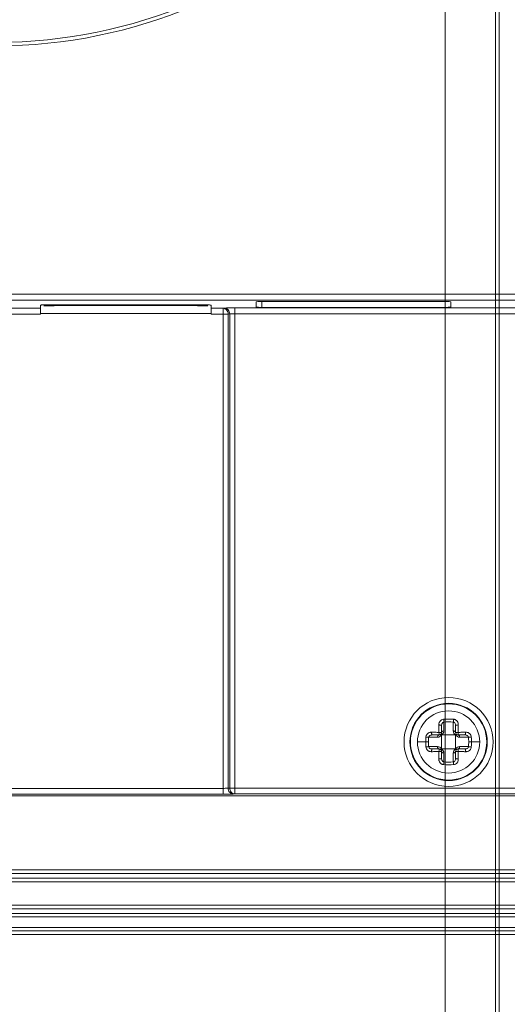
# Model space of a CAD drawing. Header units: centimetres. Extents: x -30 to 30, y -78 to 83.
# Tile 65 of 86: x 11.82 to 14.75, y -6.42 to -0.49. Entities that reach past the tile are written whole.
import ezdxf

# ---------------------------------------------------------------- set-up
doc = ezdxf.new("R2010")
doc.units = ezdxf.units.CM
doc.header["$MEASUREMENT"] = 0
doc.layers.add('LAYER_19952', color=7, linetype='Continuous')

msp = doc.modelspace()

# ---------------------------------------------------------------- linework, layer by layer
at = {"layer": 'LAYER_19952', "lineweight": 9}
for points, knots in [([(14.70398, 2.37993), (14.70398, 4.05129), (13.34908, 5.40619), (11.67772, 5.40619), (10.00637, 5.4062), (8.65146, 4.0513), (8.65146, 2.37994), (8.65145, 0.70859), (10.00635, -0.64632), (11.6777, -0.64633), (13.34906, -0.64633), (14.70396, 0.70856), (14.70398, 2.37992), (14.70494, 82.6052), (14.70398, -77.84535), (14.70398, 2.37993)], [0, 0, 0, 0, 0.25, 0.25, 0.25, 0.5, 0.5, 0.5, 0.75, 0.75, 0.75, 1, 1, 1, 1.00001, 1.00001, 1.00001, 1.00001]), ([(14.68276, 2.37993), (14.68276, 4.03957), (13.33736, 5.38498), (11.67772, 5.38498), (10.01808, 5.38499), (8.67267, 4.03958), (8.67267, 2.37994), (8.67266, 0.72031), (10.01806, -0.62511), (11.6777, -0.62511), (13.33734, -0.62512), (14.68275, 0.72028), (14.68276, 2.37992), (14.68324, 82.04264), (14.68276, -77.28279), (14.68276, 2.37993)], [0, 0, 0, 0, 0.25, 0.25, 0.25, 0.5, 0.5, 0.5, 0.75, 0.75, 0.75, 1, 1, 1, 1.00001, 1.00001, 1.00001, 1.00001]), ([(14.37872, 2.37993), (14.37872, 3.87166), (13.16944, 5.08094), (11.67772, 5.08094), (10.186, 5.08095), (8.97671, 3.87167), (8.97671, 2.37994), (8.9767, 0.88822), (10.18598, -0.32107), (11.6777, -0.32107), (13.16943, -0.32108), (14.37872, 0.8882), (14.37872, 2.37992), (14.37872, 73.98248), (14.37872, -69.22311), (14.37872, 2.37993)], [0, 0, 0, 0, 0.25, 0.25, 0.25, 0.5, 0.5, 0.5, 0.75, 0.75, 0.75, 1, 1, 1, 1.00001, 1.00001, 1.00001, 1.00001]), ([(13.2757, -2.18724), (13.26632, -2.18724), (13.25733, -2.18736), (13.25069, -2.1876), (13.24406, -2.18782), (13.24034, -2.18814), (13.24034, -2.18847)], [0, 0, 0, 0, 0.5, 0.5, 0.5, 1, 1, 1, 1]), ([(14.41408, -2.18847), (14.41408, -2.18814), (14.41035, -2.18782), (14.40372, -2.1876), (14.39709, -2.18736), (14.3881, -2.18724), (14.37872, -2.18724)], [0, 0, 0, 0, 0.5, 0.5, 0.5, 1, 1, 1, 1]), ([(11.94807, -2.20798), (11.94651, -2.20812), (11.94545, -2.20846), (11.94341, -2.20853), (11.94269, -2.20855), (11.94184, -2.20853), (11.94184, -2.20908)], [0, 0, 0, 0, 0.5, 0.5, 0.5, 1, 1, 1, 1]), ([(12.02418, -2.20621), (12.00895, -2.20621), (11.99372, -2.2064), (11.97849, -2.2067), (11.96834, -2.20689), (11.95818, -2.20713), (11.94807, -2.20798)], [0, 0, 0, 0, 0.5, 0.5, 0.5, 1, 1, 1, 1]), ([(11.98539, -2.20878), (11.98525, -2.20929), (11.99673, -2.20978), (12.01727, -2.21014), (12.03783, -2.2105), (12.06576, -2.2107), (12.09489, -2.2107)], [0, 0, 0, 0, 0.5, 0.5, 0.5, 1, 1, 1, 1]), ([(12.8161, -2.2107), (12.84523, -2.2107), (12.87316, -2.2105), (12.89371, -2.21014), (12.91426, -2.20978), (12.92574, -2.20929), (12.9256, -2.20878)], [0, 0, 0, 0, 0.5, 0.5, 0.5, 1, 1, 1, 1]), ([(12.94541, -2.20707), (12.94122, -2.20692), (12.93704, -2.20681), (12.93284, -2.20671), (12.9175, -2.20635), (12.90215, -2.20621), (12.88681, -2.20621)], [0, 0, 0, 0, 0.5, 0.5, 0.5, 1, 1, 1, 1]), ([(12.96908, -2.20909), (12.96909, -2.20857), (12.96829, -2.20856), (12.9676, -2.20854), (12.96561, -2.20846), (12.96444, -2.20819), (12.96309, -2.208), (12.96086, -2.20768), (12.95816, -2.20761), (12.95558, -2.2075), (12.95208, -2.20737), (12.9488, -2.20718), (12.94541, -2.20707)], [0, 0, 0, 0, 0.25, 0.25, 0.25, 0.5, 0.5, 0.5, 0.75, 0.75, 0.75, 1, 1, 1, 1]), ([(13.07225, -2.26243), (13.07212, -2.25363), (13.06915, -2.24447), (13.0631, -2.23766), (13.05762, -2.23149), (13.0496, -2.22726), (13.04163, -2.2271)], [0, 0, 0, 0, 0.5, 0.5, 0.5, 1, 1, 1, 1]), ([(13.05095, -2.22653), (13.05469, -2.22631), (13.05844, -2.22615), (13.06219, -2.22603), (13.07885, -2.22544), (13.09552, -2.2253), (13.11219, -2.2253)], [0, 0, 0, 0, 0.5, 0.5, 0.5, 1, 1, 1, 1]), ([(13.08157, -2.26187), (13.08144, -2.25306), (13.07847, -2.2439), (13.07242, -2.2371), (13.06694, -2.23093), (13.05893, -2.2267), (13.05095, -2.22653)], [0, 0, 0, 0, 0.5, 0.5, 0.5, 1, 1, 1, 1]), ([(13.24034, -2.22093), (13.24034, -2.22127), (13.24406, -2.22158), (13.25069, -2.22181), (13.25733, -2.22204), (13.26632, -2.22217), (13.2757, -2.22217)], [0, 0, 0, 0, 0.5, 0.5, 0.5, 1, 1, 1, 1]), ([(14.37872, -2.22217), (14.3881, -2.22217), (14.39709, -2.22204), (14.40372, -2.22181), (14.41035, -2.22158), (14.41408, -2.22127), (14.41408, -2.22093)], [0, 0, 0, 0, 0.5, 0.5, 0.5, 1, 1, 1, 1]), ([(13.08157, -2.26187), (13.08344, -2.26164), (13.08531, -2.26149), (13.08718, -2.26136), (13.09551, -2.26077), (13.10385, -2.26063), (13.11219, -2.26063)], [0, 0, 0, 0, 0.5, 0.5, 0.5, 1, 1, 1, 1]), ([(14.66838, -4.84109), (14.66838, -4.693), (14.54834, -4.57295), (14.40025, -4.57295), (14.25216, -4.57295), (14.13211, -4.693), (14.13211, -4.84109), (14.13211, -4.98917), (14.25216, -5.10922), (14.40025, -5.10922), (14.54834, -5.10922), (14.66838, -4.98918), (14.66838, -4.84109)], [0, 0, 0, 0, 0.25, 0.25, 0.25, 0.5, 0.5, 0.5, 0.75, 0.75, 0.75, 1, 1, 1, 1]), ([(14.63305, -4.84109), (14.63305, -4.71251), (14.52882, -4.60829), (14.40025, -4.60829), (14.27167, -4.60829), (14.16744, -4.71251), (14.16744, -4.84109), (14.16744, -4.96966), (14.27167, -5.07389), (14.40025, -5.07389), (14.52882, -5.07389), (14.63305, -4.96966), (14.63305, -4.84109)], [0, 0, 0, 0, 0.25, 0.25, 0.25, 0.5, 0.5, 0.5, 0.75, 0.75, 0.75, 1, 1, 1, 1]), ([(14.63005, -4.84109), (14.63005, -4.71417), (14.52716, -4.61129), (14.40025, -4.61129), (14.27334, -4.61129), (14.17045, -4.71417), (14.17045, -4.84109), (14.17045, -4.968), (14.27334, -5.07089), (14.40025, -5.07089), (14.52716, -5.07089), (14.63005, -4.968), (14.63005, -4.84109)], [0, 0, 0, 0, 0.25, 0.25, 0.25, 0.5, 0.5, 0.5, 0.75, 0.75, 0.75, 1, 1, 1, 1]), ([(14.58762, -4.84109), (14.58762, -4.7376), (14.50373, -4.65371), (14.40025, -4.65371), (14.29676, -4.65371), (14.21287, -4.7376), (14.21287, -4.84109), (14.21287, -4.94457), (14.29676, -5.02846), (14.40025, -5.02846), (14.50373, -5.02846), (14.58762, -4.94457), (14.58762, -4.84109)], [0, 0, 0, 0, 0.25, 0.25, 0.25, 0.5, 0.5, 0.5, 0.75, 0.75, 0.75, 1, 1, 1, 1]), ([(14.37052, -4.70428), (14.36632, -4.70452), (14.36212, -4.70578), (14.35837, -4.70783), (14.35468, -4.70985), (14.35144, -4.71263), (14.34885, -4.71592), (14.34758, -4.71753), (14.34646, -4.71927), (14.34551, -4.72111), (14.34457, -4.72292), (14.34378, -4.72482), (14.34317, -4.72678), (14.34256, -4.72873), (14.34213, -4.73074), (14.34187, -4.73276), (14.34161, -4.73479), (14.34151, -4.73684), (14.34153, -4.73888)], [0, 0, 0, 0, 0.1666667, 0.1666667, 0.1666667, 0.3333333, 0.3333333, 0.3333333, 0.5, 0.5, 0.5, 0.6666667, 0.6666667, 0.6666667, 0.8333333, 0.8333333, 0.8333333, 1, 1, 1, 1]), ([(14.35782, -4.74261), (14.35782, -4.74194), (14.35716, -4.74141), (14.35653, -4.74104), (14.35601, -4.74073), (14.3555, -4.74052), (14.35497, -4.74034), (14.3543, -4.74011), (14.3536, -4.73991), (14.3529, -4.73975), (14.35206, -4.73956), (14.35123, -4.73941), (14.35039, -4.73929), (14.34945, -4.73916), (14.34851, -4.73906), (14.34757, -4.73899), (14.34556, -4.73883), (14.34355, -4.7388), (14.34153, -4.73888)], [0, 0, 0, 0, 0.1666667, 0.1666667, 0.1666667, 0.3333333, 0.3333333, 0.3333333, 0.5, 0.5, 0.5, 0.6666667, 0.6666667, 0.6666667, 0.8333333, 0.8333333, 0.8333333, 1, 1, 1, 1]), ([(14.34153, -4.73888), (14.34159, -4.74254), (14.34168, -4.74619), (14.34179, -4.74984), (14.34189, -4.75354), (14.34199, -4.75724), (14.34208, -4.76094), (14.34215, -4.76467), (14.34222, -4.76839), (14.34228, -4.77212), (14.34234, -4.77587), (14.3424, -4.77961), (14.34252, -4.78336)], [0, 0, 0, 0, 0.25, 0.25, 0.25, 0.5, 0.5, 0.5, 0.75, 0.75, 0.75, 1, 1, 1, 1]), ([(14.35782, -4.74261), (14.35782, -4.74028), (14.35808, -4.73793), (14.35862, -4.73565), (14.35917, -4.73337), (14.36, -4.73115), (14.36117, -4.72912), (14.36233, -4.72709), (14.36382, -4.72523), (14.36567, -4.72376), (14.3675, -4.72231), (14.36968, -4.72125), (14.37196, -4.7209)], [0, 0, 0, 0, 0.25, 0.25, 0.25, 0.5, 0.5, 0.5, 0.75, 0.75, 0.75, 1, 1, 1, 1]), ([(14.37196, -4.7209), (14.37157, -4.71828), (14.37129, -4.71565), (14.37107, -4.713), (14.37082, -4.7101), (14.37063, -4.70719), (14.37052, -4.70428)], [0, 0, 0, 0, 0.5, 0.5, 0.5, 1, 1, 1, 1]), ([(14.42853, -4.7209), (14.42893, -4.71828), (14.4292, -4.71565), (14.42943, -4.713), (14.42968, -4.7101), (14.42987, -4.70719), (14.42997, -4.70428)], [0, 0, 0, 0, 0.5, 0.5, 0.5, 1, 1, 1, 1]), ([(14.42853, -4.7209), (14.43081, -4.72125), (14.43299, -4.72231), (14.43482, -4.72376), (14.43668, -4.72523), (14.43817, -4.72709), (14.43933, -4.72912), (14.44049, -4.73115), (14.44133, -4.73337), (14.44187, -4.73565), (14.44242, -4.73793), (14.44267, -4.74028), (14.44267, -4.74261)], [0, 0, 0, 0, 0.25, 0.25, 0.25, 0.5, 0.5, 0.5, 0.75, 0.75, 0.75, 1, 1, 1, 1]), ([(14.45896, -4.73888), (14.45899, -4.73684), (14.45889, -4.73479), (14.45862, -4.73276), (14.45836, -4.73074), (14.45793, -4.72873), (14.45732, -4.72678), (14.4561, -4.72287), (14.45418, -4.71913), (14.45164, -4.71592), (14.45035, -4.71427), (14.4489, -4.71276), (14.44732, -4.71141), (14.44571, -4.71005), (14.44397, -4.70884), (14.44212, -4.70783), (14.44025, -4.70682), (14.43828, -4.706), (14.43624, -4.70539), (14.4342, -4.70478), (14.43209, -4.70438), (14.42997, -4.70428)], [0, 0, 0, 0, 0.1428571, 0.1428571, 0.1428571, 0.2857143, 0.2857143, 0.2857143, 0.4285714, 0.4285714, 0.4285714, 0.5714286, 0.5714286, 0.5714286, 0.7142857, 0.7142857, 0.7142857, 0.8571429, 0.8571429, 0.8571429, 1, 1, 1, 1]), ([(14.44267, -4.74261), (14.44267, -4.74194), (14.44334, -4.74141), (14.44397, -4.74104), (14.44449, -4.74073), (14.44499, -4.74052), (14.44552, -4.74034), (14.44619, -4.74011), (14.44689, -4.73991), (14.4476, -4.73975), (14.44843, -4.73956), (14.44927, -4.73941), (14.45011, -4.73929), (14.45104, -4.73916), (14.45198, -4.73906), (14.45292, -4.73899), (14.45493, -4.73883), (14.45695, -4.7388), (14.45896, -4.73888)], [0, 0, 0, 0, 0.1666667, 0.1666667, 0.1666667, 0.3333333, 0.3333333, 0.3333333, 0.5, 0.5, 0.5, 0.6666667, 0.6666667, 0.6666667, 0.8333333, 0.8333333, 0.8333333, 1, 1, 1, 1]), ([(14.45798, -4.78336), (14.45809, -4.77961), (14.45815, -4.77587), (14.45821, -4.77212), (14.45827, -4.76839), (14.45833, -4.76467), (14.45842, -4.76094), (14.4585, -4.75724), (14.45861, -4.75354), (14.45871, -4.74984), (14.45881, -4.74619), (14.45891, -4.74254), (14.45896, -4.73888)], [0, 0, 0, 0, 0.25, 0.25, 0.25, 0.5, 0.5, 0.5, 0.75, 0.75, 0.75, 1, 1, 1, 1]), ([(14.29804, -4.78237), (14.296, -4.78234), (14.29395, -4.78244), (14.29192, -4.78271), (14.2899, -4.78297), (14.28789, -4.78341), (14.28594, -4.78401), (14.28203, -4.78523), (14.2783, -4.78716), (14.27508, -4.78969), (14.27343, -4.79098), (14.27193, -4.79243), (14.27057, -4.79402), (14.26921, -4.79562), (14.268, -4.79736), (14.26699, -4.79921), (14.26598, -4.80107), (14.26516, -4.80305), (14.26455, -4.80509), (14.26395, -4.80713), (14.26354, -4.80924), (14.26344, -4.81136)], [0, 0, 0, 0, 0.1428571, 0.1428571, 0.1428571, 0.2857143, 0.2857143, 0.2857143, 0.4285714, 0.4285714, 0.4285714, 0.5714286, 0.5714286, 0.5714286, 0.7142857, 0.7142857, 0.7142857, 0.8571429, 0.8571429, 0.8571429, 1, 1, 1, 1]), ([(14.28006, -4.81281), (14.28041, -4.81052), (14.28148, -4.80834), (14.28293, -4.80651), (14.28439, -4.80466), (14.28625, -4.80317), (14.28828, -4.80201), (14.29031, -4.80084), (14.29253, -4.80001), (14.29481, -4.79946), (14.29709, -4.79892), (14.29944, -4.79866), (14.30178, -4.79866)], [0, 0, 0, 0, 0.25, 0.25, 0.25, 0.5, 0.5, 0.5, 0.75, 0.75, 0.75, 1, 1, 1, 1]), ([(14.30178, -4.79866), (14.3011, -4.79866), (14.30057, -4.798), (14.3002, -4.79737), (14.29989, -4.79684), (14.29969, -4.79634), (14.2995, -4.79581), (14.29927, -4.79514), (14.29907, -4.79444), (14.29891, -4.79373), (14.29872, -4.7929), (14.29857, -4.79207), (14.29845, -4.79123), (14.29832, -4.79029), (14.29822, -4.78935), (14.29815, -4.78841), (14.29799, -4.7864), (14.29796, -4.78439), (14.29804, -4.78237)], [0, 0, 0, 0, 0.1666667, 0.1666667, 0.1666667, 0.3333333, 0.3333333, 0.3333333, 0.5, 0.5, 0.5, 0.6666667, 0.6666667, 0.6666667, 0.8333333, 0.8333333, 0.8333333, 1, 1, 1, 1]), ([(14.34252, -4.78336), (14.33878, -4.78325), (14.33503, -4.78319), (14.33128, -4.78312), (14.32755, -4.78306), (14.32383, -4.783), (14.3201, -4.78291), (14.3164, -4.78283), (14.31271, -4.78273), (14.30901, -4.78263), (14.30535, -4.78253), (14.3017, -4.78243), (14.29804, -4.78237)], [0, 0, 0, 0, 0.25, 0.25, 0.25, 0.5, 0.5, 0.5, 0.75, 0.75, 0.75, 1, 1, 1, 1]), ([(14.33368, -4.81281), (14.33368, -4.81098), (14.33393, -4.80915), (14.33444, -4.80739), (14.33492, -4.80576), (14.33563, -4.80419), (14.33661, -4.80281), (14.33747, -4.80158), (14.33855, -4.8005), (14.33986, -4.79974), (14.34102, -4.79907), (14.34235, -4.79866), (14.34368, -4.79866)], [0, 0, 0, 0, 0.25, 0.25, 0.25, 0.5, 0.5, 0.5, 0.75, 0.75, 0.75, 1, 1, 1, 1]), ([(14.34368, -4.79866), (14.34363, -4.79866), (14.34359, -4.79863), (14.34356, -4.79859), (14.34351, -4.79852), (14.34347, -4.79844), (14.34344, -4.79836), (14.34334, -4.79808), (14.34327, -4.79777), (14.34321, -4.79747), (14.34312, -4.79699), (14.34306, -4.79651), (14.343, -4.79603), (14.34293, -4.79539), (14.34287, -4.79475), (14.34282, -4.7941), (14.34276, -4.79332), (14.34271, -4.79254), (14.34268, -4.79176), (14.34264, -4.79088), (14.3426, -4.79), (14.34257, -4.78911), (14.34252, -4.7872), (14.3425, -4.78527), (14.34252, -4.78336)], [0, 0, 0, 0, 0.125, 0.125, 0.125, 0.25, 0.25, 0.25, 0.375, 0.375, 0.375, 0.5, 0.5, 0.5, 0.625, 0.625, 0.625, 0.75, 0.75, 0.75, 0.875, 0.875, 0.875, 1, 1, 1, 1]), ([(14.35782, -4.78452), (14.35782, -4.78447), (14.35779, -4.78443), (14.35775, -4.7844), (14.35768, -4.78434), (14.3576, -4.78431), (14.35752, -4.78428), (14.35724, -4.78418), (14.35693, -4.78411), (14.35663, -4.78405), (14.35615, -4.78396), (14.35567, -4.78389), (14.35519, -4.78384), (14.35455, -4.78377), (14.35391, -4.78371), (14.35326, -4.78366), (14.35249, -4.7836), (14.3517, -4.78355), (14.35092, -4.78352), (14.35004, -4.78347), (14.34916, -4.78344), (14.34828, -4.78341), (14.34635, -4.78336), (14.34444, -4.78334), (14.34252, -4.78336)], [0, 0, 0, 0, 0.125, 0.125, 0.125, 0.25, 0.25, 0.25, 0.375, 0.375, 0.375, 0.5, 0.5, 0.5, 0.625, 0.625, 0.625, 0.75, 0.75, 0.75, 0.875, 0.875, 0.875, 1, 1, 1, 1]), ([(14.34368, -4.79866), (14.34743, -4.79866), (14.35103, -4.79717), (14.35368, -4.79452), (14.35633, -4.79187), (14.35782, -4.78827), (14.35782, -4.78452)], [0, 0, 0, 0, 0.5, 0.5, 0.5, 1, 1, 1, 1]), ([(14.35782, -4.78452), (14.35782, -4.78319), (14.35823, -4.78186), (14.3589, -4.78069), (14.35965, -4.77939), (14.36074, -4.77831), (14.36197, -4.77745), (14.36335, -4.77647), (14.36492, -4.77576), (14.36655, -4.77528), (14.36831, -4.77476), (14.37014, -4.77452), (14.37196, -4.77452)], [0, 0, 0, 0, 0.25, 0.25, 0.25, 0.5, 0.5, 0.5, 0.75, 0.75, 0.75, 1, 1, 1, 1]), ([(14.42853, -4.77452), (14.43035, -4.77452), (14.43219, -4.77476), (14.43394, -4.77528), (14.43557, -4.77576), (14.43714, -4.77647), (14.43853, -4.77745), (14.43975, -4.77831), (14.44084, -4.77939), (14.4416, -4.78069), (14.44227, -4.78186), (14.44267, -4.78319), (14.44267, -4.78452)], [0, 0, 0, 0, 0.25, 0.25, 0.25, 0.5, 0.5, 0.5, 0.75, 0.75, 0.75, 1, 1, 1, 1]), ([(14.45798, -4.78336), (14.45606, -4.78334), (14.45414, -4.78336), (14.45222, -4.78341), (14.45134, -4.78344), (14.45046, -4.78347), (14.44957, -4.78352), (14.4488, -4.78355), (14.44802, -4.7836), (14.44723, -4.78366), (14.44659, -4.78371), (14.44595, -4.78377), (14.4453, -4.78384), (14.44482, -4.78389), (14.44434, -4.78396), (14.44386, -4.78405), (14.44356, -4.78411), (14.44326, -4.78418), (14.44297, -4.78428), (14.44289, -4.78431), (14.44281, -4.78434), (14.44275, -4.7844), (14.44271, -4.78443), (14.44267, -4.78447), (14.44267, -4.78452)], [0, 0, 0, 0, 0.125, 0.125, 0.125, 0.25, 0.25, 0.25, 0.375, 0.375, 0.375, 0.5, 0.5, 0.5, 0.625, 0.625, 0.625, 0.75, 0.75, 0.75, 0.875, 0.875, 0.875, 1, 1, 1, 1]), ([(14.44267, -4.78452), (14.44267, -4.78827), (14.44416, -4.79187), (14.44682, -4.79452), (14.44947, -4.79717), (14.45306, -4.79866), (14.45681, -4.79866)], [0, 0, 0, 0, 0.5, 0.5, 0.5, 1, 1, 1, 1]), ([(14.45798, -4.78336), (14.45799, -4.78527), (14.45797, -4.7872), (14.45792, -4.78911), (14.4579, -4.79), (14.45786, -4.79088), (14.45782, -4.79176), (14.45778, -4.79254), (14.45773, -4.79332), (14.45768, -4.7941), (14.45763, -4.79475), (14.45756, -4.79539), (14.45749, -4.79603), (14.45744, -4.79651), (14.45737, -4.79699), (14.45728, -4.79747), (14.45722, -4.79777), (14.45716, -4.79808), (14.45705, -4.79836), (14.45703, -4.79844), (14.45699, -4.79852), (14.45693, -4.79859), (14.4569, -4.79863), (14.45686, -4.79866), (14.45681, -4.79866)], [0, 0, 0, 0, 0.125, 0.125, 0.125, 0.25, 0.25, 0.25, 0.375, 0.375, 0.375, 0.5, 0.5, 0.5, 0.625, 0.625, 0.625, 0.75, 0.75, 0.75, 0.875, 0.875, 0.875, 1, 1, 1, 1]), ([(14.45681, -4.79866), (14.45814, -4.79866), (14.45948, -4.79907), (14.46064, -4.79974), (14.46194, -4.80049), (14.46302, -4.80158), (14.46388, -4.8028), (14.46487, -4.80419), (14.46557, -4.80576), (14.46605, -4.80739), (14.46656, -4.80915), (14.46681, -4.81098), (14.46681, -4.81281)], [0, 0, 0, 0, 0.25, 0.25, 0.25, 0.5, 0.5, 0.5, 0.75, 0.75, 0.75, 1, 1, 1, 1]), ([(14.50245, -4.78237), (14.4988, -4.78243), (14.49514, -4.78253), (14.49149, -4.78263), (14.48779, -4.78273), (14.48409, -4.78283), (14.48039, -4.78291), (14.47667, -4.783), (14.47294, -4.78306), (14.46922, -4.78312), (14.46547, -4.78319), (14.46172, -4.78325), (14.45798, -4.78336)], [0, 0, 0, 0, 0.25, 0.25, 0.25, 0.5, 0.5, 0.5, 0.75, 0.75, 0.75, 1, 1, 1, 1]), ([(14.49871, -4.79866), (14.49939, -4.79866), (14.49992, -4.798), (14.50029, -4.79737), (14.5006, -4.79684), (14.50081, -4.79634), (14.50099, -4.79581), (14.50122, -4.79514), (14.50142, -4.79444), (14.50158, -4.79373), (14.50178, -4.7929), (14.50192, -4.79207), (14.50204, -4.79123), (14.50218, -4.79029), (14.50228, -4.78935), (14.50235, -4.78841), (14.5025, -4.7864), (14.50253, -4.78439), (14.50245, -4.78237)], [0, 0, 0, 0, 0.1666667, 0.1666667, 0.1666667, 0.3333333, 0.3333333, 0.3333333, 0.5, 0.5, 0.5, 0.6666667, 0.6666667, 0.6666667, 0.8333333, 0.8333333, 0.8333333, 1, 1, 1, 1]), ([(14.49871, -4.79866), (14.50105, -4.79866), (14.5034, -4.79892), (14.50569, -4.79946), (14.50797, -4.80001), (14.51018, -4.80084), (14.51222, -4.80201), (14.51425, -4.80317), (14.5161, -4.80466), (14.51756, -4.80651), (14.51901, -4.80834), (14.52009, -4.81052), (14.52044, -4.81281)], [0, 0, 0, 0, 0.25, 0.25, 0.25, 0.5, 0.5, 0.5, 0.75, 0.75, 0.75, 1, 1, 1, 1]), ([(14.53705, -4.81136), (14.5368, -4.80715), (14.53555, -4.80295), (14.5335, -4.79921), (14.53149, -4.79552), (14.52869, -4.79227), (14.52542, -4.78969), (14.5238, -4.78841), (14.52205, -4.7873), (14.52023, -4.78635), (14.51841, -4.7854), (14.51651, -4.78462), (14.51455, -4.78401), (14.5126, -4.78341), (14.5106, -4.78297), (14.50857, -4.78271), (14.50654, -4.78244), (14.5045, -4.78235), (14.50245, -4.78237)], [0, 0, 0, 0, 0.1666667, 0.1666667, 0.1666667, 0.3333333, 0.3333333, 0.3333333, 0.5, 0.5, 0.5, 0.6666667, 0.6666667, 0.6666667, 0.8333333, 0.8333333, 0.8333333, 1, 1, 1, 1]), ([(14.28006, -4.81281), (14.27744, -4.81241), (14.27481, -4.81213), (14.27217, -4.81191), (14.26926, -4.81166), (14.26636, -4.81147), (14.26344, -4.81136)], [0, 0, 0, 0, 0.5, 0.5, 0.5, 1, 1, 1, 1]), ([(14.52044, -4.81281), (14.52305, -4.81241), (14.52569, -4.81213), (14.52833, -4.81191), (14.53123, -4.81166), (14.53414, -4.81147), (14.53705, -4.81136)], [0, 0, 0, 0, 0.5, 0.5, 0.5, 1, 1, 1, 1]), ([(14.28006, -4.86937), (14.27744, -4.86977), (14.27481, -4.87004), (14.27217, -4.87026), (14.26926, -4.87052), (14.26636, -4.87071), (14.26344, -4.87081)], [0, 0, 0, 0, 0.5, 0.5, 0.5, 1, 1, 1, 1]), ([(14.26344, -4.87081), (14.26369, -4.87502), (14.26494, -4.87922), (14.26699, -4.88296), (14.26901, -4.88665), (14.27179, -4.8899), (14.27508, -4.89248), (14.27669, -4.89376), (14.27844, -4.89487), (14.28027, -4.89582), (14.28208, -4.89677), (14.28398, -4.89755), (14.28594, -4.89816), (14.28789, -4.89876), (14.2899, -4.89919), (14.29192, -4.89946), (14.29395, -4.89973), (14.296, -4.89982), (14.29804, -4.8998)], [0, 0, 0, 0, 0.1666667, 0.1666667, 0.1666667, 0.3333333, 0.3333333, 0.3333333, 0.5, 0.5, 0.5, 0.6666667, 0.6666667, 0.6666667, 0.8333333, 0.8333333, 0.8333333, 1, 1, 1, 1]), ([(14.30178, -4.88351), (14.29944, -4.88351), (14.29709, -4.88326), (14.29481, -4.88271), (14.29253, -4.88217), (14.29031, -4.88133), (14.28828, -4.88017), (14.28625, -4.879), (14.28439, -4.87752), (14.28293, -4.87566), (14.28148, -4.87383), (14.28041, -4.87165), (14.28006, -4.86937)], [0, 0, 0, 0, 0.25, 0.25, 0.25, 0.5, 0.5, 0.5, 0.75, 0.75, 0.75, 1, 1, 1, 1]), ([(14.30178, -4.88351), (14.3011, -4.88351), (14.30057, -4.88417), (14.3002, -4.8848), (14.29989, -4.88533), (14.29969, -4.88583), (14.2995, -4.88636), (14.29927, -4.88703), (14.29907, -4.88773), (14.29891, -4.88844), (14.29872, -4.88927), (14.29857, -4.89011), (14.29845, -4.89094), (14.29832, -4.89188), (14.29822, -4.89282), (14.29815, -4.89376), (14.29799, -4.89577), (14.29796, -4.89779), (14.29804, -4.8998)], [0, 0, 0, 0, 0.1666667, 0.1666667, 0.1666667, 0.3333333, 0.3333333, 0.3333333, 0.5, 0.5, 0.5, 0.6666667, 0.6666667, 0.6666667, 0.8333333, 0.8333333, 0.8333333, 1, 1, 1, 1]), ([(14.29804, -4.8998), (14.3017, -4.89974), (14.30535, -4.89964), (14.30901, -4.89954), (14.31271, -4.89944), (14.3164, -4.89934), (14.3201, -4.89926), (14.32383, -4.89918), (14.32755, -4.89911), (14.33128, -4.89905), (14.33503, -4.89898), (14.33878, -4.89893), (14.34252, -4.89882)], [0, 0, 0, 0, 0.25, 0.25, 0.25, 0.5, 0.5, 0.5, 0.75, 0.75, 0.75, 1, 1, 1, 1]), ([(14.34368, -4.88351), (14.34235, -4.88351), (14.34102, -4.8831), (14.33986, -4.88243), (14.33855, -4.88168), (14.33747, -4.88059), (14.33661, -4.87937), (14.33563, -4.87798), (14.33492, -4.87641), (14.33444, -4.87478), (14.33393, -4.87303), (14.33368, -4.87119), (14.33368, -4.86937)], [0, 0, 0, 0, 0.25, 0.25, 0.25, 0.5, 0.5, 0.5, 0.75, 0.75, 0.75, 1, 1, 1, 1]), ([(14.34252, -4.89882), (14.3424, -4.90256), (14.34234, -4.90631), (14.34228, -4.91005), (14.34222, -4.91378), (14.34215, -4.91751), (14.34207, -4.92123), (14.34199, -4.92493), (14.34189, -4.92863), (14.34179, -4.93233), (14.34168, -4.93598), (14.34159, -4.93963), (14.34153, -4.94329)], [0, 0, 0, 0, 0.25, 0.25, 0.25, 0.5, 0.5, 0.5, 0.75, 0.75, 0.75, 1, 1, 1, 1]), ([(14.34252, -4.89882), (14.3425, -4.8969), (14.34252, -4.89497), (14.34257, -4.89306), (14.3426, -4.89217), (14.34264, -4.89129), (14.34268, -4.89041), (14.34271, -4.88963), (14.34276, -4.88885), (14.34282, -4.88807), (14.34287, -4.88743), (14.34293, -4.88679), (14.343, -4.88614), (14.34306, -4.88566), (14.34312, -4.88518), (14.34321, -4.8847), (14.34327, -4.8844), (14.34334, -4.88409), (14.34344, -4.88381), (14.34347, -4.88373), (14.34351, -4.88365), (14.34356, -4.88358), (14.34359, -4.88355), (14.34363, -4.88351), (14.34368, -4.88351)], [0, 0, 0, 0, 0.125, 0.125, 0.125, 0.25, 0.25, 0.25, 0.375, 0.375, 0.375, 0.5, 0.5, 0.5, 0.625, 0.625, 0.625, 0.75, 0.75, 0.75, 0.875, 0.875, 0.875, 1, 1, 1, 1]), ([(14.34252, -4.89882), (14.34444, -4.89883), (14.34635, -4.89881), (14.34827, -4.89876), (14.34915, -4.89874), (14.35004, -4.8987), (14.35092, -4.89866), (14.3517, -4.89862), (14.35248, -4.89857), (14.35326, -4.89851), (14.35391, -4.89846), (14.35455, -4.8984), (14.35519, -4.89833), (14.35567, -4.89828), (14.35615, -4.89821), (14.35663, -4.89812), (14.35693, -4.89806), (14.35724, -4.898), (14.35752, -4.89789), (14.3576, -4.89787), (14.35768, -4.89783), (14.35775, -4.89777), (14.35779, -4.89774), (14.35782, -4.8977), (14.35782, -4.89765)], [0, 0, 0, 0, 0.125, 0.125, 0.125, 0.25, 0.25, 0.25, 0.375, 0.375, 0.375, 0.5, 0.5, 0.5, 0.625, 0.625, 0.625, 0.75, 0.75, 0.75, 0.875, 0.875, 0.875, 1, 1, 1, 1]), ([(14.35782, -4.89765), (14.35782, -4.8939), (14.35633, -4.89031), (14.35368, -4.88765), (14.35103, -4.885), (14.34743, -4.88351), (14.34368, -4.88351)], [0, 0, 0, 0, 0.5, 0.5, 0.5, 1, 1, 1, 1]), ([(14.37196, -4.90765), (14.37014, -4.90765), (14.36831, -4.9074), (14.36656, -4.90689), (14.36492, -4.90641), (14.36335, -4.90571), (14.36197, -4.90472), (14.36074, -4.90386), (14.35965, -4.90278), (14.3589, -4.90148), (14.35823, -4.90032), (14.35782, -4.89898), (14.35782, -4.89765)], [0, 0, 0, 0, 0.25, 0.25, 0.25, 0.5, 0.5, 0.5, 0.75, 0.75, 0.75, 1, 1, 1, 1]), ([(14.44267, -4.89765), (14.44267, -4.89898), (14.44227, -4.90032), (14.4416, -4.90148), (14.44084, -4.90278), (14.43975, -4.90385), (14.43853, -4.90472), (14.43714, -4.90571), (14.43557, -4.90641), (14.43394, -4.90689), (14.43219, -4.9074), (14.43035, -4.90765), (14.42853, -4.90765)], [0, 0, 0, 0, 0.25, 0.25, 0.25, 0.5, 0.5, 0.5, 0.75, 0.75, 0.75, 1, 1, 1, 1]), ([(14.45681, -4.88351), (14.45306, -4.88351), (14.44947, -4.885), (14.44682, -4.88765), (14.44416, -4.89031), (14.44267, -4.8939), (14.44267, -4.89765)], [0, 0, 0, 0, 0.5, 0.5, 0.5, 1, 1, 1, 1]), ([(14.44267, -4.89765), (14.44267, -4.8977), (14.44271, -4.89774), (14.44275, -4.89777), (14.44281, -4.89783), (14.44289, -4.89787), (14.44297, -4.89789), (14.44326, -4.89799), (14.44356, -4.89806), (14.44386, -4.89812), (14.44434, -4.89821), (14.44482, -4.89828), (14.4453, -4.89833), (14.44595, -4.8984), (14.44659, -4.89846), (14.44723, -4.89851), (14.44801, -4.89857), (14.44879, -4.89862), (14.44957, -4.89866), (14.45045, -4.8987), (14.45133, -4.89874), (14.45222, -4.89876), (14.45414, -4.89881), (14.45606, -4.89883), (14.45798, -4.89882)], [0, 0, 0, 0, 0.125, 0.125, 0.125, 0.25, 0.25, 0.25, 0.375, 0.375, 0.375, 0.5, 0.5, 0.5, 0.625, 0.625, 0.625, 0.75, 0.75, 0.75, 0.875, 0.875, 0.875, 1, 1, 1, 1]), ([(14.46681, -4.86937), (14.46681, -4.87119), (14.46656, -4.87303), (14.46605, -4.87478), (14.46557, -4.87641), (14.46487, -4.87798), (14.46388, -4.87937), (14.46302, -4.88059), (14.46195, -4.88168), (14.46064, -4.88243), (14.45948, -4.8831), (14.45814, -4.88351), (14.45681, -4.88351)], [0, 0, 0, 0, 0.25, 0.25, 0.25, 0.5, 0.5, 0.5, 0.75, 0.75, 0.75, 1, 1, 1, 1]), ([(14.45681, -4.88351), (14.45686, -4.88351), (14.4569, -4.88355), (14.45693, -4.88358), (14.45699, -4.88365), (14.45703, -4.88373), (14.45705, -4.88381), (14.45716, -4.88409), (14.45722, -4.8844), (14.45728, -4.8847), (14.45737, -4.88518), (14.45744, -4.88566), (14.45749, -4.88614), (14.45756, -4.88679), (14.45763, -4.88743), (14.45768, -4.88807), (14.45773, -4.88885), (14.45778, -4.88963), (14.45782, -4.89041), (14.45786, -4.89129), (14.4579, -4.89217), (14.45792, -4.89306), (14.45797, -4.89497), (14.45799, -4.8969), (14.45798, -4.89882)], [0, 0, 0, 0, 0.125, 0.125, 0.125, 0.25, 0.25, 0.25, 0.375, 0.375, 0.375, 0.5, 0.5, 0.5, 0.625, 0.625, 0.625, 0.75, 0.75, 0.75, 0.875, 0.875, 0.875, 1, 1, 1, 1]), ([(14.45896, -4.94329), (14.45891, -4.93963), (14.45881, -4.93598), (14.45871, -4.93233), (14.45861, -4.92863), (14.4585, -4.92493), (14.45842, -4.92123), (14.45833, -4.91751), (14.45827, -4.91378), (14.45821, -4.91005), (14.45816, -4.90631), (14.4581, -4.90256), (14.45798, -4.89882)], [0, 0, 0, 0, 0.25, 0.25, 0.25, 0.5, 0.5, 0.5, 0.75, 0.75, 0.75, 1, 1, 1, 1]), ([(14.45798, -4.89882), (14.46172, -4.89893), (14.46547, -4.89899), (14.46922, -4.89905), (14.47294, -4.89911), (14.47667, -4.89917), (14.48039, -4.89926), (14.48409, -4.89934), (14.48779, -4.89944), (14.49149, -4.89955), (14.49514, -4.89965), (14.4988, -4.89975), (14.50245, -4.8998)], [0, 0, 0, 0, 0.25, 0.25, 0.25, 0.5, 0.5, 0.5, 0.75, 0.75, 0.75, 1, 1, 1, 1]), ([(14.52044, -4.86937), (14.52009, -4.87165), (14.51901, -4.87383), (14.51756, -4.87566), (14.5161, -4.87752), (14.51425, -4.879), (14.51222, -4.88017), (14.51018, -4.88133), (14.50797, -4.88217), (14.50569, -4.88271), (14.5034, -4.88326), (14.50105, -4.88351), (14.49871, -4.88351)], [0, 0, 0, 0, 0.25, 0.25, 0.25, 0.5, 0.5, 0.5, 0.75, 0.75, 0.75, 1, 1, 1, 1]), ([(14.49871, -4.88351), (14.49939, -4.88351), (14.49992, -4.88417), (14.50029, -4.8848), (14.5006, -4.88533), (14.50081, -4.88583), (14.50099, -4.88636), (14.50122, -4.88703), (14.50142, -4.88773), (14.50158, -4.88844), (14.50178, -4.88927), (14.50192, -4.89011), (14.50204, -4.89094), (14.50218, -4.89188), (14.50228, -4.89282), (14.50235, -4.89376), (14.5025, -4.89577), (14.50253, -4.89779), (14.50245, -4.8998)], [0, 0, 0, 0, 0.1666667, 0.1666667, 0.1666667, 0.3333333, 0.3333333, 0.3333333, 0.5, 0.5, 0.5, 0.6666667, 0.6666667, 0.6666667, 0.8333333, 0.8333333, 0.8333333, 1, 1, 1, 1]), ([(14.50245, -4.8998), (14.50449, -4.89983), (14.50655, -4.89973), (14.50857, -4.89946), (14.5106, -4.8992), (14.5126, -4.89876), (14.51455, -4.89816), (14.51847, -4.89694), (14.5222, -4.89502), (14.52542, -4.89248), (14.52706, -4.89119), (14.52857, -4.88974), (14.52992, -4.88816), (14.53129, -4.88655), (14.53249, -4.88481), (14.5335, -4.88296), (14.53452, -4.88109), (14.53533, -4.87912), (14.53594, -4.87708), (14.53655, -4.87504), (14.53695, -4.87293), (14.53705, -4.87081)], [0, 0, 0, 0, 0.1428571, 0.1428571, 0.1428571, 0.2857143, 0.2857143, 0.2857143, 0.4285714, 0.4285714, 0.4285714, 0.5714286, 0.5714286, 0.5714286, 0.7142857, 0.7142857, 0.7142857, 0.8571429, 0.8571429, 0.8571429, 1, 1, 1, 1]), ([(14.52044, -4.86937), (14.52305, -4.86977), (14.52569, -4.87004), (14.52833, -4.87026), (14.53123, -4.87052), (14.53414, -4.87071), (14.53705, -4.87081)], [0, 0, 0, 0, 0.5, 0.5, 0.5, 1, 1, 1, 1]), ([(14.34153, -4.94329), (14.3415, -4.94533), (14.3416, -4.94738), (14.34186, -4.94941), (14.34213, -4.95143), (14.34256, -4.95343), (14.34317, -4.95539), (14.3444, -4.95931), (14.34632, -4.96304), (14.34885, -4.96626), (14.35014, -4.9679), (14.35159, -4.96941), (14.35318, -4.97076), (14.35478, -4.97213), (14.35652, -4.97333), (14.35838, -4.97434), (14.36023, -4.97536), (14.36221, -4.97617), (14.36425, -4.97678), (14.36629, -4.97739), (14.3684, -4.97779), (14.37052, -4.97789)], [0, 0, 0, 0, 0.1428571, 0.1428571, 0.1428571, 0.2857143, 0.2857143, 0.2857143, 0.4285714, 0.4285714, 0.4285714, 0.5714286, 0.5714286, 0.5714286, 0.7142857, 0.7142857, 0.7142857, 0.8571429, 0.8571429, 0.8571429, 1, 1, 1, 1]), ([(14.35782, -4.93955), (14.35782, -4.94023), (14.35716, -4.94076), (14.35653, -4.94113), (14.35601, -4.94144), (14.3555, -4.94165), (14.35497, -4.94183), (14.3543, -4.94206), (14.3536, -4.94226), (14.3529, -4.94242), (14.35206, -4.94262), (14.35123, -4.94276), (14.35039, -4.94288), (14.34945, -4.94301), (14.34851, -4.94312), (14.34757, -4.94319), (14.34556, -4.94334), (14.34355, -4.94337), (14.34153, -4.94329)], [0, 0, 0, 0, 0.1666667, 0.1666667, 0.1666667, 0.3333333, 0.3333333, 0.3333333, 0.5, 0.5, 0.5, 0.6666667, 0.6666667, 0.6666667, 0.8333333, 0.8333333, 0.8333333, 1, 1, 1, 1]), ([(14.37196, -4.96127), (14.36968, -4.96093), (14.3675, -4.95985), (14.36567, -4.9584), (14.36382, -4.95694), (14.36233, -4.95509), (14.36117, -4.95306), (14.36, -4.95102), (14.35917, -4.9488), (14.35862, -4.94653), (14.35808, -4.94424), (14.35782, -4.94189), (14.35782, -4.93955)], [0, 0, 0, 0, 0.25, 0.25, 0.25, 0.5, 0.5, 0.5, 0.75, 0.75, 0.75, 1, 1, 1, 1]), ([(14.37196, -4.96127), (14.37157, -4.96389), (14.37129, -4.96653), (14.37107, -4.96917), (14.37082, -4.97207), (14.37063, -4.97498), (14.37052, -4.97789)], [0, 0, 0, 0, 0.5, 0.5, 0.5, 1, 1, 1, 1]), ([(14.44267, -4.93955), (14.44267, -4.94189), (14.44242, -4.94424), (14.44187, -4.94653), (14.44133, -4.9488), (14.44049, -4.95102), (14.43933, -4.95306), (14.43817, -4.95509), (14.43668, -4.95694), (14.43482, -4.9584), (14.43299, -4.95985), (14.43081, -4.96093), (14.42853, -4.96127)], [0, 0, 0, 0, 0.25, 0.25, 0.25, 0.5, 0.5, 0.5, 0.75, 0.75, 0.75, 1, 1, 1, 1]), ([(14.42853, -4.96127), (14.42893, -4.96389), (14.4292, -4.96653), (14.42943, -4.96917), (14.42968, -4.97207), (14.42987, -4.97498), (14.42997, -4.97789)], [0, 0, 0, 0, 0.5, 0.5, 0.5, 1, 1, 1, 1]), ([(14.42997, -4.97789), (14.43418, -4.97764), (14.43838, -4.97639), (14.44212, -4.97434), (14.44581, -4.97232), (14.44906, -4.96953), (14.45164, -4.96626), (14.45292, -4.96463), (14.45403, -4.96289), (14.45499, -4.96106), (14.45593, -4.95925), (14.45671, -4.95735), (14.45732, -4.95539), (14.45792, -4.95344), (14.45835, -4.95144), (14.45862, -4.94941), (14.45888, -4.94738), (14.45898, -4.94533), (14.45896, -4.94329)], [0, 0, 0, 0, 0.1666667, 0.1666667, 0.1666667, 0.3333333, 0.3333333, 0.3333333, 0.5, 0.5, 0.5, 0.6666667, 0.6666667, 0.6666667, 0.8333333, 0.8333333, 0.8333333, 1, 1, 1, 1]), ([(14.44267, -4.93955), (14.44267, -4.94023), (14.44334, -4.94076), (14.44397, -4.94113), (14.44449, -4.94144), (14.44499, -4.94165), (14.44552, -4.94183), (14.44619, -4.94206), (14.44689, -4.94226), (14.4476, -4.94242), (14.44843, -4.94262), (14.44927, -4.94276), (14.45011, -4.94288), (14.45104, -4.94301), (14.45198, -4.94312), (14.45292, -4.94319), (14.45493, -4.94334), (14.45695, -4.94337), (14.45896, -4.94329)], [0, 0, 0, 0, 0.1666667, 0.1666667, 0.1666667, 0.3333333, 0.3333333, 0.3333333, 0.5, 0.5, 0.5, 0.6666667, 0.6666667, 0.6666667, 0.8333333, 0.8333333, 0.8333333, 1, 1, 1, 1]), ([(13.07225, -5.1194), (13.07038, -5.11962), (13.06851, -5.11977), (13.06664, -5.11991), (13.05832, -5.12049), (13.04997, -5.12063), (13.04163, -5.12063)], [0, 0, 0, 0, 0.5, 0.5, 0.5, 1, 1, 1, 1]), ([(13.10287, -5.15473), (13.09913, -5.15496), (13.09538, -5.15511), (13.09164, -5.15524), (13.07497, -5.15583), (13.0583, -5.15596), (13.04163, -5.15596)], [0, 0, 0, 0, 0.5, 0.5, 0.5, 1, 1, 1, 1]), ([(13.10287, -5.15473), (13.09489, -5.15457), (13.08688, -5.15033), (13.0814, -5.14417), (13.07535, -5.13736), (13.07238, -5.1282), (13.07225, -5.1194)], [0, 0, 0, 0, 0.5, 0.5, 0.5, 1, 1, 1, 1]), ([(13.11219, -5.15416), (13.10422, -5.154), (13.09621, -5.14977), (13.09072, -5.1436), (13.08467, -5.13679), (13.0817, -5.12764), (13.08157, -5.11883)], [0, 0, 0, 0, 0.5, 0.5, 0.5, 1, 1, 1, 1])]:
    msp.add_open_spline(points, degree=3, knots=knots, dxfattribs=at)
for points in [[(17.31193, -2.17855), (17.31193, -2.17855), (5.90209, -2.17855), (5.90209, -2.17855)], [(5.9021, -2.14321), (5.9021, -2.14321), (17.3119, -2.14321), (17.3119, -2.14321)], [(13.24034, -2.22093), (13.24034, -2.22093), (13.24034, -2.18847), (13.24034, -2.18847)], [(14.37872, -2.18724), (14.37872, -2.18724), (13.2757, -2.18724), (13.2757, -2.18724)], [(13.2757, -2.18724), (13.2757, -2.18724), (13.2757, -2.22217), (13.2757, -2.22217)], [(14.37872, -2.22217), (14.37872, -2.22217), (14.37872, -2.18724), (14.37872, -2.18724)], [(14.41408, -2.18847), (14.41408, -2.18847), (14.41408, -2.22093), (14.41408, -2.22093)], [(10.95001, -2.2271), (10.95001, -2.2271), (11.94189, -2.2271), (11.94189, -2.2271)], [(11.94184, -2.20908), (11.94184, -2.20908), (11.94189, -2.2271), (11.94189, -2.2271)], [(11.94189, -2.26243), (11.94189, -2.26243), (11.94189, -2.2271), (11.94189, -2.2271)], [(11.96184, -2.21249), (11.96184, -2.21249), (12.02418, -2.21249), (12.02418, -2.21249)], [(11.96304, -2.2072), (11.96304, -2.2072), (11.96313, -2.21249), (11.96313, -2.21249)], [(12.88681, -2.20621), (12.88681, -2.20621), (12.02418, -2.20621), (12.02418, -2.20621)], [(12.09489, -2.20621), (12.09489, -2.20621), (12.09489, -2.2107), (12.09489, -2.2107)], [(12.8161, -2.2107), (12.8161, -2.2107), (12.09489, -2.2107), (12.09489, -2.2107)], [(12.8161, -2.2107), (12.8161, -2.2107), (12.8161, -2.20621), (12.8161, -2.20621)], [(12.88681, -2.21249), (12.88681, -2.21249), (12.94914, -2.21249), (12.94914, -2.21249)], [(12.94785, -2.21249), (12.94785, -2.21249), (12.94794, -2.2072), (12.94794, -2.2072)], [(12.9691, -2.2271), (12.9691, -2.2271), (12.96908, -2.20909), (12.96908, -2.20909)], [(12.96909, -2.26243), (12.96909, -2.26243), (12.9691, -2.2271), (12.9691, -2.2271)], [(12.9691, -2.2271), (12.9691, -2.2271), (13.04163, -2.2271), (13.04163, -2.2271)], [(13.04163, -2.2271), (13.04163, -2.2271), (13.05095, -2.22653), (13.05095, -2.22653)], [(13.04163, -5.15596), (13.04163, -5.15596), (13.04163, -2.2271), (13.04163, -2.2271)], [(13.11219, -2.2253), (13.11219, -2.2253), (17.26518, -2.2253), (17.26518, -2.2253)], [(13.11219, -5.15416), (13.11219, -5.15416), (13.11219, -2.2253), (13.11219, -2.2253)], [(13.2757, -2.22217), (13.2757, -2.22217), (14.37872, -2.22217), (14.37872, -2.22217)], [(10.91939, -2.26243), (10.91939, -2.26243), (11.94189, -2.26243), (11.94189, -2.26243)], [(11.94189, -2.25866), (11.94189, -2.25866), (12.96909, -2.25866), (12.96909, -2.25866)], [(12.96909, -2.26243), (12.96909, -2.26243), (13.07225, -2.26243), (13.07225, -2.26243)], [(13.07225, -2.26243), (13.07225, -2.26243), (13.08157, -2.26187), (13.08157, -2.26187)], [(13.07225, -5.1194), (13.07225, -5.1194), (13.07225, -2.26243), (13.07225, -2.26243)], [(13.08157, -2.26187), (13.08157, -2.26187), (13.08157, -5.11883), (13.08157, -5.11883)], [(13.11219, -2.26063), (13.11219, -2.26063), (17.26518, -2.26063), (17.26518, -2.26063)], [(14.35782, -4.78452), (14.35782, -4.78452), (14.35782, -4.74261), (14.35782, -4.74261)], [(14.42997, -4.70428), (14.41017, -4.70306), (14.39032, -4.70306), (14.37052, -4.70428)], [(14.42853, -4.7209), (14.4097, -4.71949), (14.39079, -4.71949), (14.37196, -4.7209)], [(14.37196, -4.7209), (14.37196, -4.7209), (14.37196, -4.77452), (14.37196, -4.77452)], [(14.42853, -4.77452), (14.42853, -4.77452), (14.42853, -4.7209), (14.42853, -4.7209)], [(14.44267, -4.74261), (14.44267, -4.74261), (14.44267, -4.78452), (14.44267, -4.78452)], [(14.30178, -4.79866), (14.30178, -4.79866), (14.34368, -4.79866), (14.34368, -4.79866)], [(14.33368, -4.81281), (14.34354, -4.81281), (14.35269, -4.80767), (14.35782, -4.79926)], [(14.35783, -4.79867), (14.35783, -4.79867), (14.35368, -4.79452), (14.35368, -4.79452)], [(14.35783, -4.79867), (14.35782, -4.79886), (14.35782, -4.79906), (14.35782, -4.79926)], [(14.35782, -4.79926), (14.35782, -4.79926), (14.35782, -4.88292), (14.35782, -4.88292)], [(14.35842, -4.79866), (14.35822, -4.79866), (14.35803, -4.79866), (14.35783, -4.79867)], [(14.35842, -4.79866), (14.36683, -4.79352), (14.37196, -4.78438), (14.37196, -4.77452)], [(14.44208, -4.79866), (14.44208, -4.79866), (14.35842, -4.79866), (14.35842, -4.79866)], [(14.42853, -4.77452), (14.42853, -4.78438), (14.43366, -4.79352), (14.44208, -4.79866)], [(14.44266, -4.79867), (14.44247, -4.79866), (14.44227, -4.79866), (14.44207, -4.79866)], [(14.44266, -4.79867), (14.44266, -4.79867), (14.44682, -4.79452), (14.44682, -4.79452)], [(14.44267, -4.79926), (14.44267, -4.79906), (14.44267, -4.79886), (14.44266, -4.79867)], [(14.44267, -4.79926), (14.44267, -4.79926), (14.44267, -4.88291), (14.44267, -4.88291)], [(14.44267, -4.79926), (14.44781, -4.80767), (14.45695, -4.81281), (14.46681, -4.81281)], [(14.45681, -4.79866), (14.45681, -4.79866), (14.49871, -4.79866), (14.49871, -4.79866)], [(14.21287, -4.84109), (14.21287, -4.84109), (14.26252, -4.84109), (14.26252, -4.84109)], [(14.26344, -4.81136), (14.26283, -4.82126), (14.26252, -4.83117), (14.26253, -4.84109)], [(14.26252, -4.84109), (14.26252, -4.851), (14.26283, -4.86091), (14.26344, -4.87081)], [(14.27901, -4.84109), (14.27901, -4.84109), (14.26253, -4.84109), (14.26253, -4.84109)], [(14.28006, -4.81281), (14.27935, -4.82222), (14.27901, -4.83165), (14.27901, -4.84109)], [(14.27901, -4.84109), (14.27901, -4.85052), (14.27935, -4.85996), (14.28006, -4.86937)], [(14.33368, -4.81281), (14.33368, -4.81281), (14.28006, -4.81281), (14.28006, -4.81281)], [(14.52044, -4.81281), (14.52044, -4.81281), (14.46681, -4.81281), (14.46681, -4.81281)], [(14.52148, -4.84109), (14.52149, -4.83165), (14.52114, -4.82222), (14.52044, -4.81281)], [(14.52044, -4.86937), (14.52114, -4.85996), (14.52149, -4.85053), (14.52148, -4.84109)], [(14.52148, -4.84109), (14.52148, -4.84109), (14.53796, -4.84109), (14.53796, -4.84109)], [(14.53796, -4.84109), (14.53797, -4.83117), (14.53767, -4.82126), (14.53705, -4.81137)], [(14.53705, -4.87081), (14.53767, -4.86091), (14.53797, -4.851), (14.53796, -4.84109)], [(14.58762, -4.84109), (14.58762, -4.84109), (14.53796, -4.84109), (14.53796, -4.84109)], [(14.28006, -4.86937), (14.28006, -4.86937), (14.33368, -4.86937), (14.33368, -4.86937)], [(14.34368, -4.88351), (14.34368, -4.88351), (14.30178, -4.88351), (14.30178, -4.88351)], [(14.35782, -4.88292), (14.35269, -4.8745), (14.34354, -4.86937), (14.33368, -4.86937)], [(14.35783, -4.88351), (14.35783, -4.88351), (14.35368, -4.88765), (14.35368, -4.88765)], [(14.35782, -4.88292), (14.35782, -4.88311), (14.35782, -4.88331), (14.35783, -4.88351)], [(14.35782, -4.93955), (14.35782, -4.93955), (14.35782, -4.89765), (14.35782, -4.89765)], [(14.35783, -4.88351), (14.35803, -4.88351), (14.35822, -4.88351), (14.35842, -4.88351)], [(14.44208, -4.88351), (14.44208, -4.88351), (14.35842, -4.88351), (14.35842, -4.88351)], [(14.37196, -4.90765), (14.37196, -4.89779), (14.36683, -4.88865), (14.35842, -4.88351)], [(14.37196, -4.90765), (14.37196, -4.90765), (14.37196, -4.96128), (14.37196, -4.96128)], [(14.44208, -4.88351), (14.43366, -4.88865), (14.42853, -4.89779), (14.42853, -4.90765)], [(14.42853, -4.96128), (14.42853, -4.96128), (14.42853, -4.90765), (14.42853, -4.90765)], [(14.44208, -4.88351), (14.44227, -4.88351), (14.44247, -4.88351), (14.44266, -4.88351)], [(14.44266, -4.88351), (14.44267, -4.88331), (14.44267, -4.88311), (14.44267, -4.88291)], [(14.44266, -4.88351), (14.44266, -4.88351), (14.44682, -4.88765), (14.44682, -4.88765)], [(14.46681, -4.86937), (14.45695, -4.86937), (14.44781, -4.8745), (14.44267, -4.88292)], [(14.44267, -4.89765), (14.44267, -4.89765), (14.44267, -4.93955), (14.44267, -4.93955)], [(14.49871, -4.88351), (14.49871, -4.88351), (14.45681, -4.88351), (14.45681, -4.88351)], [(14.46681, -4.86937), (14.46681, -4.86937), (14.52044, -4.86937), (14.52044, -4.86937)], [(14.37052, -4.97789), (14.39032, -4.97912), (14.41017, -4.97912), (14.42997, -4.97789)], [(14.37196, -4.96128), (14.39079, -4.96268), (14.4097, -4.96268), (14.42853, -4.96128)], [(13.04163, -5.12063), (13.04163, -5.12063), (10.95001, -5.12063), (10.95001, -5.12063)], [(13.04163, -5.15596), (13.04163, -5.15596), (10.95001, -5.15596), (10.95001, -5.15596)], [(13.08157, -5.11883), (13.08157, -5.11883), (13.07225, -5.1194), (13.07225, -5.1194)], [(17.5125, -5.11883), (17.5125, -5.11883), (13.08157, -5.11883), (13.08157, -5.11883)], [(13.11219, -5.15416), (13.11219, -5.15416), (13.10287, -5.15473), (13.10287, -5.15473)], [(17.5125, -5.15416), (17.5125, -5.15416), (13.11219, -5.15416), (13.11219, -5.15416)], [(3.95298, -5.16556), (3.95298, -5.16556), (19.40246, -5.16556), (19.40246, -5.16556)], [(3.89995, -5.61242), (3.89995, -5.61242), (19.45549, -5.61242), (19.45549, -5.61242)], [(3.89995, -5.63364), (3.89995, -5.63364), (19.45549, -5.63364), (19.45549, -5.63364)], [(19.45549, -5.66192), (19.45549, -5.66192), (3.89995, -5.66192), (3.89995, -5.66192)], [(19.45549, -5.68313), (19.45549, -5.68313), (3.89995, -5.68313), (3.89995, -5.68313)], [(3.89995, -5.82454), (3.89995, -5.82454), (19.45549, -5.82454), (19.45549, -5.82454)], [(3.89995, -5.84576), (3.89995, -5.84576), (19.45549, -5.84576), (19.45549, -5.84576)], [(19.45549, -5.87404), (19.45549, -5.87404), (3.89995, -5.87404), (3.89995, -5.87404)], [(19.45549, -5.89525), (19.45549, -5.89525), (3.89995, -5.89525), (3.89995, -5.89525)], [(3.89995, -5.95889), (3.89995, -5.95889), (19.45549, -5.95889), (19.45549, -5.95889)], [(19.45549, -5.9801), (19.45549, -5.9801), (3.89995, -5.9801), (3.89995, -5.9801)], [(3.89995, -6.00056), (3.89995, -6.00056), (19.45549, -6.00056), (19.45549, -6.00056)]]:
    msp.add_open_spline(points, degree=3, dxfattribs=at)

doc.saveas('drawing.dxf')
